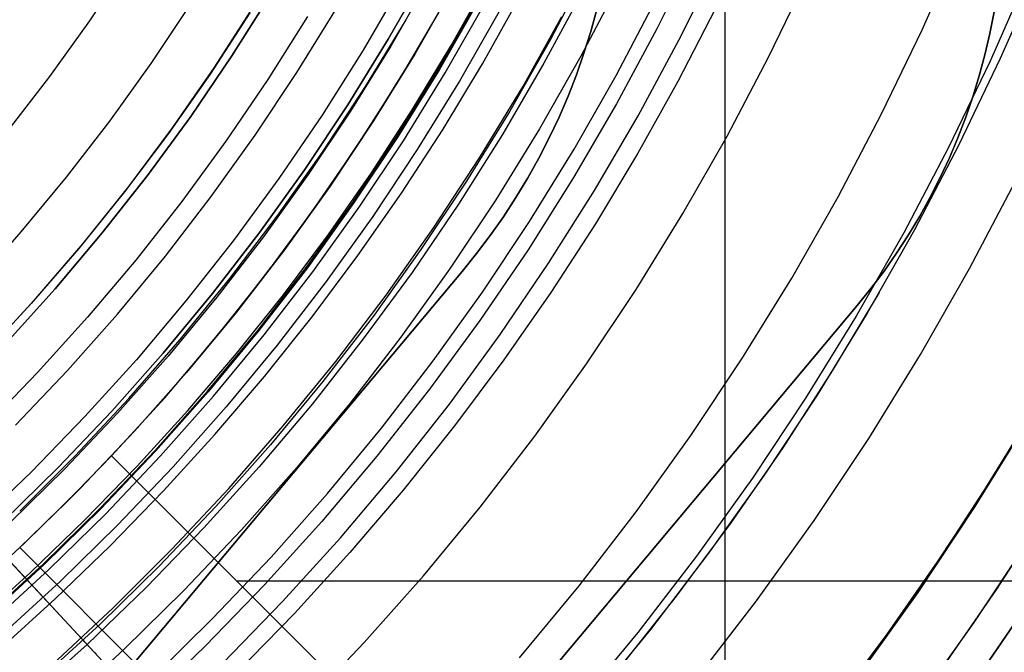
# Model space of a CAD drawing. Header units: millimetres. Extents: x 9001 to 10165, y -167 to 850.
# Tile 133 of 216: x 9606 to 9621, y 456 to 466. Entities that reach past the tile are written whole.
import ezdxf

# ---------------------------------------------------------------- set-up
doc = ezdxf.new("R2010")
doc.units = ezdxf.units.MM
for name, color, linetype in [('1', 7, 'Continuous'), ('COLOR EXT', 7, 'Continuous'), ('luz', 7, 'Continuous'), ('PLASTICO NEGRO', 7, 'Continuous')]:
    doc.layers.add(name, color=color, linetype=linetype)

msp = doc.modelspace()

# ---------------------------------------------------------------- linework, layer by layer
at = {"layer": '1', "color": 250, "true_color": 0x111111}
for p, q in [((9616.652, 541.189, 45.792), (9616.652, 424.503, 45.792)), ((9611.471, 465.24, 225.2), (9612.061, 466.275, 225.2)), ((9611.471, 465.24, 227.75), (9612.061, 466.275, 227.75)), ((9612.061, 466.275, 226.475), (9611.471, 465.24, 226.475)), ((9621.484, 466.296, 98.631), (9620.892, 464.943, 98.631)), ((9612.093, 466.153, 222.7), (9611.508, 465.132, 222.7)), ((9612.438, 465.14, 223.485), (9613.002, 466.151, 223.485)), ((9615.034, 466.114, 223.735), (9614.437, 464.976, 223.735)), ((9612.245, 464.781, 224.343), (9612.85, 465.843, 224.343)), ((9612.863, 465.836, 225.2), (9612.258, 464.773, 225.2)), ((9612.921, 464.861, 224.502), (9613.493, 465.888, 224.502)), ((9613.178, 465.664, 227.75), (9612.566, 464.591, 227.75)), ((9616.509, 465.711, 223.919), (9615.93, 464.585, 223.919)), ((9611.119, 464.508, 222.7), (9611.747, 465.539, 222.7)), ((9613.542, 464.503, 223.759), (9614.143, 465.587, 223.759)), ((9610.846, 464.225, 225.2), (9611.471, 465.24, 225.2)), ((9610.846, 464.225, 227.75), (9611.471, 465.24, 227.75)), ((9611.471, 465.24, 226.475), (9610.846, 464.225, 226.475)), ((9611.508, 465.132, 222.7), (9610.889, 464.132, 222.7)), ((9611.841, 464.149, 223.485), (9612.438, 465.14, 223.485)), ((9614.437, 464.976, 223.735), (9613.8, 463.859, 223.735)), ((9620.892, 464.943, 98.631), (9620.255, 463.61, 98.631)), ((9611.603, 463.74, 224.343), (9612.245, 464.781, 224.343)), ((9612.258, 464.773, 225.2), (9611.616, 463.732, 225.2)), ((9612.315, 463.854, 224.502), (9612.921, 464.861, 224.502)), ((9612.566, 464.591, 227.75), (9611.917, 463.539, 227.75)), ((9615.93, 464.585, 223.919), (9615.314, 463.48, 223.919)), ((9610.457, 463.498, 222.7), (9611.119, 464.508, 222.7)), ((9612.876, 463.41, 223.759), (9613.542, 464.503, 223.759)), ((9610.186, 463.232, 225.2), (9610.846, 464.225, 225.2)), ((9610.186, 463.232, 227.75), (9610.846, 464.225, 227.75)), ((9610.846, 464.225, 226.475), (9610.186, 463.232, 226.475)), ((9610.889, 464.132, 222.7), (9610.236, 463.153, 222.7)), ((9611.212, 463.178, 223.485), (9611.841, 464.149, 223.485)), ((9611.675, 462.868, 224.502), (9612.315, 463.854, 224.502)), ((9613.8, 463.859, 223.735), (9613.126, 462.765, 223.735)), ((9610.926, 462.721, 224.343), (9611.603, 463.74, 224.343)), ((9611.616, 463.732, 225.2), (9610.938, 462.713, 225.2)), ((9611.917, 463.539, 227.75), (9611.233, 462.509, 227.75)), ((9620.255, 463.61, 98.631), (9619.572, 462.301, 98.631)), ((9609.76, 462.511, 222.7), (9610.457, 463.498, 222.7)), ((9612.174, 462.339, 223.759), (9612.876, 463.41, 223.759)), ((9615.314, 463.48, 223.919), (9614.661, 462.396, 223.919)), ((9609.492, 462.263, 225.2), (9610.186, 463.232, 225.2)), ((9609.492, 462.263, 227.75), (9610.186, 463.232, 227.75)), ((9610.186, 463.232, 226.475), (9609.492, 462.263, 226.475)), ((9610.236, 463.153, 222.7), (9609.55, 462.196, 222.7)), ((9610.55, 462.229, 223.485), (9611.212, 463.178, 223.485)), ((9611.003, 461.904, 224.502), (9611.675, 462.868, 224.502)), ((9613.126, 462.765, 223.735), (9612.414, 461.694, 223.735)), ((9610.214, 461.727, 224.343), (9610.926, 462.721, 224.343)), ((9610.938, 462.713, 225.2), (9610.226, 461.718, 225.2)), ((9609.031, 461.549, 222.7), (9609.76, 462.511, 222.7)), ((9611.233, 462.509, 227.75), (9610.514, 461.505, 227.75)), ((9611.436, 461.294, 223.759), (9612.174, 462.339, 223.759)), ((9614.661, 462.396, 223.919), (9613.972, 461.334, 223.919)), ((9608.765, 461.319, 225.2), (9609.492, 462.263, 225.2)), ((9608.765, 461.319, 227.75), (9609.492, 462.263, 227.75)), ((9609.492, 462.263, 226.475), (9608.765, 461.319, 226.475)), ((9609.55, 462.196, 222.7), (9608.832, 461.264, 222.7)), ((9609.857, 461.302, 223.485), (9610.55, 462.229, 223.485)), ((9619.572, 462.301, 98.631), (9618.844, 461.015, 98.631)), ((9610.299, 460.962, 224.502), (9611.003, 461.904, 224.502)), ((9609.468, 460.758, 224.343), (9610.214, 461.727, 224.343)), ((9610.226, 461.718, 225.2), (9609.48, 460.749, 225.2)), ((9608.268, 460.612, 222.7), (9609.031, 461.549, 222.7)), ((9612.414, 461.694, 223.735), (9611.666, 460.649, 223.735)), ((9610.514, 461.505, 227.75), (9609.76, 460.525, 227.75)), ((9608.006, 460.4, 225.2), (9608.765, 461.319, 225.2)), ((9608.006, 460.4, 227.75), (9608.765, 461.319, 227.75)), ((9608.765, 461.319, 226.475), (9608.006, 460.4, 226.475)), ((9608.832, 461.264, 222.7), (9608.083, 460.357, 222.7)), ((9609.134, 460.397, 223.485), (9609.857, 461.302, 223.485)), ((9610.663, 460.274, 223.759), (9611.436, 461.294, 223.759)), ((9613.972, 461.334, 223.919), (9613.248, 460.296, 223.919)), ((9619.03, 461.334, 98.631), (9618.306, 460.127, 98.631)), ((9609.565, 460.044, 224.502), (9610.299, 460.962, 224.502)), ((9618.844, 461.015, 98.631), (9618.073, 459.755, 98.631)), ((9608.689, 459.815, 224.343), (9609.468, 460.758, 224.343)), ((9609.48, 460.749, 225.2), (9608.7, 459.805, 225.2)), ((9611.666, 460.649, 223.735), (9610.882, 459.631, 223.735)), ((9607.475, 459.702, 222.7), (9608.268, 460.612, 222.7)), ((9609.76, 460.525, 227.75), (9608.973, 459.572, 227.75)), ((9607.215, 459.508, 225.2), (9608.006, 460.4, 225.2)), ((9607.215, 459.508, 227.75), (9608.006, 460.4, 227.75)), ((9608.006, 460.4, 226.475), (9607.215, 459.508, 226.475)), ((9608.083, 460.357, 222.7), (9607.303, 459.475, 222.7)), ((9608.383, 459.516, 223.485), (9609.134, 460.397, 223.485)), ((9609.855, 459.281, 223.759), (9610.663, 460.274, 223.759)), ((9613.248, 460.296, 223.919), (9612.491, 459.281, 223.919)), ((9608.802, 459.149, 224.502), (9609.565, 460.044, 224.502)), ((9618.306, 460.127, 98.631), (9617.543, 458.943, 98.631)), ((9607.878, 458.899, 224.343), (9608.689, 459.815, 224.343)), ((9608.7, 459.805, 225.2), (9607.889, 458.89, 225.2)), ((9618.073, 459.755, 98.631), (9617.259, 458.523, 98.631)), ((9621.596, 459.853, 95.668), (9620.821, 458.565, 95.668)), ((9606.65, 458.82, 222.7), (9607.475, 459.702, 222.7)), ((9610.882, 459.631, 223.735), (9610.063, 458.64, 223.735)), ((9606.394, 458.643, 225.2), (9607.215, 459.508, 225.2)), ((9606.394, 458.643, 227.75), (9607.215, 459.508, 227.75)), ((9607.215, 459.508, 226.475), (9606.394, 458.643, 226.475)), ((9607.303, 459.475, 222.7), (9606.494, 458.621, 222.7)), ((9607.603, 458.66, 223.485), (9608.383, 459.516, 223.485)), ((9608.973, 459.572, 227.75), (9608.153, 458.647, 227.75)), ((9609.014, 458.317, 223.759), (9609.855, 459.281, 223.759)), ((9612.491, 459.281, 223.919), (9611.7, 458.292, 223.919)), ((9620.496, 458.044, 89.131), (9621.329, 459.396, 89.131)), ((9621.329, 459.396, 92.4), (9620.496, 458.044, 92.4)), ((9608.009, 458.279, 224.502), (9608.802, 459.149, 224.502)), ((9605.797, 457.966, 222.7), (9606.65, 458.82, 222.7)), ((9607.036, 458.013, 224.343), (9607.878, 458.899, 224.343)), ((9607.889, 458.89, 225.2), (9607.047, 458.002, 225.2)), ((9617.543, 458.943, 98.631), (9616.742, 457.786, 98.631)), ((9605.544, 457.808, 225.2), (9606.394, 458.643, 225.2)), ((9605.544, 457.808, 227.75), (9606.394, 458.643, 227.75)), ((9606.394, 458.643, 226.475), (9605.544, 457.808, 226.475)), ((9606.494, 458.621, 222.7), (9605.656, 457.795, 222.7)), ((9606.796, 457.829, 223.485), (9607.603, 458.66, 223.485)), ((9608.153, 458.647, 227.75), (9607.302, 457.751, 227.75)), ((9610.063, 458.64, 223.735), (9609.211, 457.677, 223.735)), ((9617.259, 458.523, 98.631), (9616.403, 457.319, 98.631)), ((9620.821, 458.565, 95.668), (9620.003, 457.305, 95.668)), ((9607.19, 457.435, 224.502), (9608.009, 458.279, 224.502)), ((9608.14, 457.381, 223.759), (9609.014, 458.317, 223.759)), ((9611.7, 458.292, 223.919), (9610.878, 457.329, 223.919)), ((9606.164, 457.155, 224.343), (9607.036, 458.013, 224.343)), ((9607.047, 458.002, 225.2), (9606.174, 457.145, 225.2)), ((9619.617, 456.722, 89.131), (9620.496, 458.044, 89.131)), ((9620.496, 458.044, 92.4), (9619.617, 456.722, 92.4)), ((9605.962, 457.024, 223.485), (9606.796, 457.829, 223.485)), ((9616.742, 457.786, 98.631), (9615.903, 456.655, 98.631)), ((9621.538, 457.856, 89.131), (9620.822, 456.75, 89.131)), ((9607.302, 457.751, 227.75), (9606.421, 456.885, 227.75)), ((9609.211, 457.677, 223.735), (9608.326, 456.745, 223.735)), ((9621.376, 457.6, 89.131), (9620.484, 456.253, 89.131)), ((9606.343, 456.617, 224.502), (9607.19, 457.435, 224.502)), ((9607.235, 456.476, 223.759), (9608.14, 457.381, 223.759)), ((9610.878, 457.329, 223.919), (9610.025, 456.392, 223.919)), ((9616.403, 457.319, 98.631), (9615.506, 456.145, 98.631)), ((9620.003, 457.305, 95.668), (9619.144, 456.072, 95.668)), ((9605.263, 456.329, 224.343), (9606.164, 457.155, 224.343)), ((9621.766, 457.231, 228.525), (9620.858, 455.866, 228.525)), ((9605.104, 456.245, 223.485), (9605.962, 457.024, 223.485)), ((9606.174, 457.145, 225.2), (9605.272, 456.318, 225.2)), ((9606.421, 456.885, 227.75), (9605.51, 456.049, 227.75)), ((9608.326, 456.745, 223.735), (9607.409, 455.844, 223.735)), ((9618.693, 455.432, 89.131), (9619.617, 456.722, 89.131)), ((9619.617, 456.722, 92.4), (9618.693, 455.432, 92.4)), ((9620.822, 456.75, 89.131), (9620.075, 455.665, 89.131)), ((9605.471, 455.826, 224.502), (9606.343, 456.617, 224.502)), ((9615.903, 456.655, 98.631), (9615.028, 455.552, 98.631)), ((9606.3, 455.603, 223.759), (9607.235, 456.476, 223.759)), ((9610.025, 456.392, 223.919), (9609.142, 455.483, 223.919)), ((9620.484, 456.253, 89.131), (9619.547, 454.938, 89.131)), ((9615.506, 456.145, 98.631), (9614.57, 455.003, 98.631)), ((9619.144, 456.072, 95.668), (9618.244, 454.868, 95.668)), ((9607.409, 455.844, 223.735), (9606.462, 454.975, 223.735)), ((9620.858, 455.866, 228.525), (9619.904, 454.532, 228.525))]:
    msp.add_line(p, q, dxfattribs=at)
at = {"layer": '1', "color": 7, "true_color": 0xf4f4f4}
for p, q in [((9614.59, 465.356, 279.75), (9614.684, 465.695, 279.75)), ((9614.684, 465.695, 282.75), (9614.59, 465.356, 282.75)), ((9614.59, 465.356, 281.25), (9614.684, 465.695, 281.25)), ((9620.796, 465.658, 279.75), (9620.732, 465.327, 279.75)), ((9620.732, 465.327, 282.75), (9620.796, 465.658, 282.75)), ((9620.796, 465.658, 281.25), (9620.732, 465.327, 281.25)), ((9614.484, 465.021, 279.75), (9614.59, 465.356, 279.75)), ((9614.59, 465.356, 282.75), (9614.484, 465.021, 282.75)), ((9614.484, 465.021, 281.25), (9614.59, 465.356, 281.25)), ((9620.732, 465.327, 279.75), (9620.656, 465, 279.75)), ((9620.656, 465, 282.75), (9620.732, 465.327, 282.75)), ((9620.732, 465.327, 281.25), (9620.656, 465, 281.25)), ((9614.367, 464.689, 279.75), (9614.484, 465.021, 279.75)), ((9614.484, 465.021, 282.75), (9614.367, 464.689, 282.75)), ((9614.367, 464.689, 281.25), (9614.484, 465.021, 281.25)), ((9620.656, 465, 279.75), (9620.569, 464.675, 279.75)), ((9620.569, 464.675, 282.75), (9620.656, 465, 282.75)), ((9620.656, 465, 281.25), (9620.569, 464.675, 281.25)), ((9614.239, 464.361, 279.75), (9614.367, 464.689, 279.75)), ((9614.367, 464.689, 282.75), (9614.239, 464.361, 282.75)), ((9614.239, 464.361, 281.25), (9614.367, 464.689, 281.25)), ((9620.569, 464.675, 279.75), (9620.471, 464.353, 279.75)), ((9620.471, 464.353, 282.75), (9620.569, 464.675, 282.75)), ((9620.569, 464.675, 281.25), (9620.471, 464.353, 281.25)), ((9614.1, 464.038, 279.75), (9614.239, 464.361, 279.75)), ((9614.239, 464.361, 282.75), (9614.1, 464.038, 282.75)), ((9614.1, 464.038, 281.25), (9614.239, 464.361, 281.25)), ((9620.471, 464.353, 279.75), (9620.362, 464.035, 279.75)), ((9620.362, 464.035, 282.75), (9620.471, 464.353, 282.75)), ((9620.471, 464.353, 281.25), (9620.362, 464.035, 281.25)), ((9613.95, 463.72, 279.75), (9614.1, 464.038, 279.75)), ((9614.1, 464.038, 282.75), (9613.95, 463.72, 282.75)), ((9613.95, 463.72, 281.25), (9614.1, 464.038, 281.25)), ((9620.362, 464.035, 279.75), (9620.241, 463.721, 279.75)), ((9620.241, 463.721, 282.75), (9620.362, 464.035, 282.75)), ((9620.362, 464.035, 281.25), (9620.241, 463.721, 281.25)), ((9613.789, 463.407, 279.75), (9613.95, 463.72, 279.75)), ((9613.95, 463.72, 282.75), (9613.789, 463.407, 282.75)), ((9613.789, 463.407, 281.25), (9613.95, 463.72, 281.25)), ((9620.241, 463.721, 279.75), (9620.11, 463.411, 279.75)), ((9620.11, 463.411, 282.75), (9620.241, 463.721, 282.75)), ((9620.241, 463.721, 281.25), (9620.11, 463.411, 281.25)), ((9613.617, 463.1, 279.75), (9613.789, 463.407, 279.75)), ((9613.789, 463.407, 282.75), (9613.617, 463.1, 282.75)), ((9613.617, 463.1, 281.25), (9613.789, 463.407, 281.25)), ((9620.11, 463.411, 279.75), (9619.968, 463.106, 279.75)), ((9619.968, 463.106, 282.75), (9620.11, 463.411, 282.75)), ((9620.11, 463.411, 281.25), (9619.968, 463.106, 281.25)), ((9613.435, 462.798, 279.75), (9613.617, 463.1, 279.75)), ((9613.617, 463.1, 282.75), (9613.435, 462.798, 282.75)), ((9613.435, 462.798, 281.25), (9613.617, 463.1, 281.25)), ((9619.968, 463.106, 279.75), (9619.815, 462.806, 279.75)), ((9619.815, 462.806, 282.75), (9619.968, 463.106, 282.75)), ((9619.968, 463.106, 281.25), (9619.815, 462.806, 281.25)), ((9613.243, 462.504, 279.75), (9613.435, 462.798, 279.75)), ((9613.435, 462.798, 282.75), (9613.243, 462.504, 282.75)), ((9613.243, 462.504, 281.25), (9613.435, 462.798, 281.25)), ((9619.815, 462.806, 279.75), (9619.652, 462.512, 279.75)), ((9619.652, 462.512, 282.75), (9619.815, 462.806, 282.75)), ((9619.815, 462.806, 281.25), (9619.652, 462.512, 281.25)), ((9613.041, 462.216, 279.75), (9613.243, 462.504, 279.75)), ((9613.243, 462.504, 282.75), (9613.041, 462.216, 282.75)), ((9613.041, 462.216, 281.25), (9613.243, 462.504, 281.25)), ((9619.652, 462.512, 279.75), (9619.479, 462.224, 279.75)), ((9619.479, 462.224, 282.75), (9619.652, 462.512, 282.75)), ((9619.652, 462.512, 281.25), (9619.479, 462.224, 281.25)), ((9612.829, 461.935, 279.75), (9613.041, 462.216, 279.75)), ((9613.041, 462.216, 282.75), (9612.829, 461.935, 282.75)), ((9612.829, 461.935, 281.25), (9613.041, 462.216, 281.25)), ((9619.479, 462.224, 279.75), (9619.296, 461.941, 279.75)), ((9619.296, 461.941, 282.75), (9619.479, 462.224, 282.75)), ((9619.479, 462.224, 281.25), (9619.296, 461.941, 281.25)), ((9612.608, 461.661, 279.75), (9612.829, 461.935, 279.75)), ((9612.829, 461.935, 282.75), (9612.608, 461.661, 282.75)), ((9612.608, 461.661, 281.25), (9612.829, 461.935, 281.25)), ((9619.296, 461.941, 279.75), (9619.104, 461.666, 279.75)), ((9619.104, 461.666, 282.75), (9619.296, 461.941, 282.75)), ((9619.296, 461.941, 281.25), (9619.104, 461.666, 281.25)), ((9604.226, 451.655, 279.75), (9612.608, 461.661, 279.75)), ((9612.608, 461.661, 282.75), (9604.226, 451.655, 282.75)), ((9604.226, 451.655, 281.25), (9612.608, 461.661, 281.25)), ((9612.608, 461.661, 282.75), (9612.608, 461.661, 279.75)), ((9619.104, 461.666, 279.75), (9618.901, 461.397, 279.75)), ((9618.901, 461.397, 282.75), (9619.104, 461.666, 282.75)), ((9619.104, 461.666, 281.25), (9618.901, 461.397, 281.25)), ((9618.901, 461.397, 279.75), (9618.69, 461.135, 279.75)), ((9618.69, 461.135, 282.75), (9618.901, 461.397, 282.75)), ((9618.901, 461.397, 281.25), (9618.69, 461.135, 281.25)), ((9618.69, 461.135, 279.75), (9606.766, 446.901, 279.75)), ((9606.766, 446.901, 282.75), (9618.69, 461.135, 282.75)), ((9618.69, 461.135, 281.25), (9606.766, 446.901, 281.25)), ((9618.69, 461.135, 282.75), (9618.69, 461.135, 279.75)), ((9608.417, 456.658, 279.75), (9608.417, 456.658, 282.75))]:
    msp.add_line(p, q, dxfattribs=at)
at = {"layer": 'COLOR EXT', "color": 30, "true_color": 0xff8d00}
for p, q in [((9612.476, 466.057, 29.562), (9611.878, 465.008, 29.562)), ((9611.878, 465.008, 25.412), (9612.476, 466.057, 25.412)), ((9609.338, 465.644, 29.562), (9608.728, 464.702, 29.562)), ((9608.793, 464.799, 19.162), (9609.402, 465.746, 19.162)), ((9608.793, 464.799, 24.362), (9609.402, 465.746, 24.362)), ((9611.628, 464.592, 21.262), (9612.243, 465.638, 21.262)), ((9611.878, 465.008, 29.562), (9611.244, 463.979, 29.562)), ((9611.244, 463.979, 25.412), (9611.878, 465.008, 25.412)), ((9608.151, 463.874, 19.162), (9608.793, 464.799, 19.162)), ((9608.151, 463.874, 24.362), (9608.793, 464.799, 24.362)), ((9608.728, 464.702, 29.562), (9608.086, 463.783, 29.562)), ((9610.977, 463.568, 21.262), (9611.628, 464.592, 21.262)), ((9611.244, 463.979, 29.562), (9610.575, 462.973, 29.562)), ((9610.575, 462.973, 25.412), (9611.244, 463.979, 25.412)), ((9607.478, 462.971, 19.162), (9608.151, 463.874, 19.162)), ((9607.478, 462.971, 24.362), (9608.151, 463.874, 24.362)), ((9608.086, 463.783, 29.562), (9607.412, 462.886, 29.562)), ((9610.29, 462.567, 21.262), (9610.977, 463.568, 21.262)), ((9606.773, 462.092, 19.162), (9607.478, 462.971, 19.162)), ((9606.773, 462.092, 24.362), (9607.478, 462.971, 24.362)), ((9610.575, 462.973, 29.562), (9609.871, 461.991, 29.562)), ((9609.871, 461.991, 25.412), (9610.575, 462.973, 25.412)), ((9607.412, 462.886, 29.562), (9606.707, 462.013, 29.562)), ((9609.57, 461.591, 21.262), (9610.29, 462.567, 21.262)), ((9606.707, 462.013, 29.562), (9605.973, 461.165, 29.562)), ((9606.039, 461.239, 19.162), (9606.773, 462.092, 19.162)), ((9606.039, 461.239, 24.362), (9606.773, 462.092, 24.362)), ((9609.871, 461.991, 29.562), (9609.134, 461.033, 29.562)), ((9609.134, 461.033, 25.412), (9609.871, 461.991, 25.412)), ((9608.816, 460.64, 21.262), (9609.57, 461.591, 21.262)), ((9605.973, 461.165, 29.562), (9605.21, 460.342, 29.562)), ((9605.275, 460.411, 19.162), (9606.039, 461.239, 19.162)), ((9605.275, 460.411, 24.362), (9606.039, 461.239, 24.362)), ((9609.134, 461.033, 29.562), (9608.365, 460.102, 29.562)), ((9608.365, 460.102, 25.412), (9609.134, 461.033, 25.412)), ((9608.03, 459.715, 21.262), (9608.816, 460.64, 21.262)), ((9608.365, 460.102, 29.562), (9607.564, 459.197, 29.562)), ((9607.564, 459.197, 25.412), (9608.365, 460.102, 25.412)), ((9607.212, 458.819, 21.262), (9608.03, 459.715, 21.262)), ((9607.564, 459.197, 29.562), (9606.732, 458.321, 29.562)), ((9606.732, 458.321, 25.412), (9607.564, 459.197, 25.412)), ((9606.514, 458.102, 25.262), (9607.212, 458.819, 25.262)), ((9607.212, 458.819, 25.262), (9607.212, 458.819, 21.262)), ((9634.091, 431.939, 25.262), (9607.212, 458.819, 25.262)), ((9607.212, 458.819, 21.262), (9634.091, 431.939, 21.262)), ((9607.212, 458.819, 23.262), (9634.091, 431.939, 23.262)), ((9606.732, 458.321, 29.562), (9605.87, 457.474, 29.562)), ((9605.87, 457.474, 25.412), (9606.732, 458.321, 25.412)), ((9605.797, 457.405, 25.262), (9606.514, 458.102, 25.262)), ((9605.87, 457.474, 29.562), (9604.98, 456.657, 29.562)), ((9604.98, 456.657, 25.412), (9605.87, 457.474, 25.412)), ((9604.901, 456.588, 21.262), (9605.797, 457.405, 21.262)), ((9605.797, 457.405, 21.262), (9605.797, 457.405, 25.262)), ((9632.677, 430.525, 21.262), (9605.797, 457.405, 21.262)), ((9605.797, 457.405, 25.262), (9632.677, 430.525, 25.262)), ((9632.677, 430.525, 23.262), (9605.797, 457.405, 23.262)), ((9609.138, 456.893, 21.262), (9650.001, 456.893, 21.262))]:
    msp.add_line(p, q, dxfattribs=at)
at = {"layer": 'luz', "color": 7, "true_color": 0xffffff}
for p, q in [((9619.69, 465.385, -24.18), (9620.27, 466.704, -24.18)), ((9607.454, 466.397, -20.851), (9606.871, 465.52, -20.851)), ((9614.556, 466.354, -22.362), (9613.967, 465.232, -22.362)), ((9621.333, 466.258, -23.873), (9620.737, 464.902, -23.873)), ((9617.325, 464.961, -23.117), (9617.922, 466.199, -23.117)), ((9614.979, 464.679, -22.054), (9615.586, 465.836, -22.054)), ((9607.82, 464.865, -20.543), (9608.425, 465.775, -20.543)), ((9610.065, 464.725, -21.606), (9610.673, 465.712, -21.606)), ((9612.348, 464.72, -22.669), (9612.956, 465.786, -22.669)), ((9606.871, 465.52, -20.851), (9606.258, 464.664, -20.851)), ((9619.065, 464.086, -24.18), (9619.69, 465.385, -24.18)), ((9613.967, 465.232, -22.362), (9613.34, 464.132, -22.362)), ((9616.687, 463.745, -23.117), (9617.325, 464.961, -23.117)), ((9620.737, 464.902, -23.873), (9620.095, 463.568, -23.873)), ((9607.184, 463.977, -20.543), (9607.82, 464.865, -20.543)), ((9606.258, 464.664, -20.851), (9605.616, 463.83, -20.851)), ((9609.422, 463.759, -21.606), (9610.065, 464.725, -21.606)), ((9611.704, 463.675, -22.669), (9612.348, 464.72, -22.669)), ((9614.332, 463.544, -22.054), (9614.979, 464.679, -22.054)), ((9613.34, 464.132, -22.362), (9612.675, 463.053, -22.362)), ((9606.517, 463.111, -20.543), (9607.184, 463.977, -20.543)), ((9618.395, 462.81, -24.18), (9619.065, 464.086, -24.18)), ((9608.747, 462.816, -21.606), (9609.422, 463.759, -21.606)), ((9611.025, 462.653, -22.669), (9611.704, 463.675, -22.669)), ((9616.007, 462.551, -23.117), (9616.687, 463.745, -23.117)), ((9613.646, 462.431, -22.054), (9614.332, 463.544, -22.054)), ((9620.095, 463.568, -23.873), (9619.407, 462.257, -23.873)), ((9605.822, 462.268, -20.543), (9606.517, 463.111, -20.543)), ((9612.675, 463.053, -22.362), (9611.974, 461.998, -22.362)), ((9620.418, 461.704, -23.565), (9621.125, 463.05, -23.565)), ((9608.04, 461.897, -21.606), (9608.747, 462.816, -21.606)), ((9617.682, 461.558, -24.18), (9618.395, 462.81, -24.18)), ((9610.311, 461.655, -22.669), (9611.025, 462.653, -22.669)), ((9615.286, 461.381, -23.117), (9616.007, 462.551, -23.117)), ((9612.923, 461.343, -22.054), (9613.646, 462.431, -22.054)), ((9605.097, 461.451, -20.543), (9605.822, 462.268, -20.543)), ((9619.407, 462.257, -23.873), (9618.673, 460.97, -23.873)), ((9607.301, 461.003, -21.606), (9608.04, 461.897, -21.606)), ((9611.974, 461.998, -22.362), (9611.236, 460.968, -22.362)), ((9619.665, 460.382, -23.565), (9620.418, 461.704, -23.565)), ((9609.562, 460.683, -22.669), (9610.311, 461.655, -22.669)), ((9616.926, 460.331, -24.18), (9617.682, 461.558, -24.18)), ((9612.162, 460.281, -22.054), (9612.923, 461.343, -22.054)), ((9614.525, 460.237, -23.117), (9615.286, 461.381, -23.117)), ((9606.532, 460.134, -21.606), (9607.301, 461.003, -21.606)), ((9611.236, 460.968, -22.362), (9610.463, 459.964, -22.362)), ((9618.673, 460.97, -23.873), (9617.896, 459.709, -23.873)), ((9608.781, 459.737, -22.669), (9609.562, 460.683, -22.669)), ((9618.867, 459.088, -23.565), (9619.665, 460.382, -23.565)), ((9611.365, 459.245, -22.054), (9612.162, 460.281, -22.054)), ((9613.725, 459.12, -23.117), (9614.525, 460.237, -23.117)), ((9616.127, 459.131, -24.18), (9616.926, 460.331, -24.18)), ((9605.733, 459.293, -21.606), (9606.532, 460.134, -21.606)), ((9610.463, 459.964, -22.362), (9609.657, 458.987, -22.362)), ((9607.967, 458.818, -22.669), (9608.781, 459.737, -22.669)), ((9617.896, 459.709, -23.873), (9617.076, 458.476, -23.873)), ((9620.507, 458.037, -24.628), (9621.34, 459.389, -24.628)), ((9610.533, 458.238, -22.054), (9611.365, 459.245, -22.054)), ((9615.288, 457.959, -24.18), (9616.127, 459.131, -24.18)), ((9609.657, 458.987, -22.362), (9608.816, 458.039, -22.362)), ((9612.887, 458.031, -23.117), (9613.725, 459.12, -23.117)), ((9618.025, 457.821, -23.565), (9618.867, 459.088, -23.565)), ((9607.122, 457.928, -22.669), (9607.967, 458.818, -22.669)), ((9617.076, 458.476, -23.873), (9616.214, 457.272, -23.873)), ((9609.666, 457.26, -22.054), (9610.533, 458.238, -22.054)), ((9606.247, 457.068, -22.669), (9607.122, 457.928, -22.669)), ((9608.816, 458.039, -22.362), (9607.944, 457.12, -22.362)), ((9612.012, 456.972, -23.117), (9612.887, 458.031, -23.117)), ((9614.409, 456.817, -24.18), (9615.288, 457.959, -24.18)), ((9619.627, 456.715, -24.628), (9620.507, 458.037, -24.628)), ((9617.14, 456.585, -23.565), (9618.025, 457.821, -23.565)), ((9608.766, 456.312, -22.054), (9609.666, 457.26, -22.054)), ((9616.214, 457.272, -23.873), (9615.311, 456.098, -23.873)), ((9605.342, 456.239, -22.669), (9606.247, 457.068, -22.669)), ((9607.944, 457.12, -22.362), (9607.041, 456.232, -22.362)), ((9611.101, 455.944, -23.117), (9612.012, 456.972, -23.117)), ((9613.492, 455.706, -24.18), (9614.409, 456.817, -24.18)), ((9618.703, 455.424, -24.628), (9619.627, 456.715, -24.628)), ((9616.212, 455.38, -23.565), (9617.14, 456.585, -23.565)), ((9607.834, 455.396, -22.054), (9608.766, 456.312, -22.054)), ((9607.041, 456.232, -22.362), (9606.107, 455.376, -22.362)), ((9615.311, 456.098, -23.873), (9614.368, 454.957, -23.873)), ((9610.155, 454.947, -23.117), (9611.101, 455.944, -23.117))]:
    msp.add_line(p, q, dxfattribs=at)
at = {"layer": 'PLASTICO NEGRO', "color": 254, "true_color": 0xcad1ee}
for p, q in [((9616.189, 466.577, 33.562), (9615.607, 465.399, 33.562)), ((9615.945, 465.225, 35.062), (9616.533, 466.415, 35.062)), ((9611.679, 466.093, 30.194), (9611.083, 465.071, 30.194)), ((9614.469, 465.986, 34.431), (9613.867, 464.867, 34.431)), ((9609.062, 464.98, 29.562), (9609.662, 465.932, 29.562)), ((9609.662, 465.932, 31.062), (9609.062, 464.98, 31.062)), ((9609.662, 465.932, 29.562), (9609.062, 464.98, 29.562)), ((9610.23, 465.588, 31.315), (9609.618, 464.616, 31.315)), ((9615.607, 465.399, 33.562), (9614.985, 464.241, 33.562)), ((9615.317, 464.056, 35.062), (9615.945, 465.225, 35.062)), ((9611.083, 465.071, 30.194), (9610.452, 464.07, 30.194)), ((9608.429, 464.048, 29.562), (9609.062, 464.98, 29.562)), ((9609.062, 464.98, 31.062), (9608.429, 464.048, 31.062)), ((9609.062, 464.98, 29.562), (9608.429, 464.048, 29.562)), ((9613.867, 464.867, 34.431), (9613.228, 463.77, 34.431)), ((9609.618, 464.616, 31.315), (9608.972, 463.665, 31.315)), ((9614.985, 464.241, 33.562), (9614.323, 463.106, 33.562)), ((9607.764, 463.139, 29.562), (9608.429, 464.048, 29.562)), ((9608.429, 464.048, 31.062), (9607.764, 463.139, 31.062)), ((9608.429, 464.048, 29.562), (9607.764, 463.139, 29.562)), ((9610.452, 464.07, 30.194), (9609.786, 463.091, 30.194)), ((9614.648, 462.909, 35.062), (9615.317, 464.056, 35.062)), ((9613.228, 463.77, 34.431), (9612.551, 462.696, 34.431)), ((9608.972, 463.665, 31.315), (9608.294, 462.738, 31.315)), ((9607.069, 462.254, 29.562), (9607.764, 463.139, 29.562)), ((9607.764, 463.139, 31.062), (9607.069, 462.254, 31.062)), ((9607.764, 463.139, 29.562), (9607.069, 462.254, 29.562)), ((9609.786, 463.091, 30.194), (9609.088, 462.136, 30.194)), ((9614.323, 463.106, 33.562), (9613.622, 461.994, 33.562)), ((9613.94, 461.786, 35.062), (9614.648, 462.909, 35.062)), ((9608.294, 462.738, 31.315), (9607.584, 461.834, 31.315)), ((9612.551, 462.696, 34.431), (9611.837, 461.645, 34.431)), ((9606.343, 461.393, 29.562), (9607.069, 462.254, 29.562)), ((9607.069, 462.254, 31.062), (9606.343, 461.393, 31.062)), ((9607.069, 462.254, 29.562), (9606.343, 461.393, 29.562)), ((9609.088, 462.136, 30.194), (9608.357, 461.205, 30.194)), ((9613.622, 461.994, 33.562), (9612.883, 460.907, 33.562)), ((9607.584, 461.834, 31.315), (9606.843, 460.956, 31.315)), ((9613.194, 460.688, 35.062), (9613.94, 461.786, 35.062)), ((9611.837, 461.645, 34.431), (9611.087, 460.62, 34.431)), ((9605.588, 460.557, 29.562), (9606.343, 461.393, 29.562)), ((9606.343, 461.393, 31.062), (9605.588, 460.557, 31.062)), ((9606.343, 461.393, 29.562), (9605.588, 460.557, 29.562)), ((9608.357, 461.205, 30.194), (9607.594, 460.301, 30.194)), ((9606.843, 460.956, 31.315), (9606.073, 460.104, 31.315)), ((9612.883, 460.907, 33.562), (9612.108, 459.846, 33.562)), ((9612.411, 459.617, 35.062), (9613.194, 460.688, 35.062)), ((9611.087, 460.62, 34.431), (9610.302, 459.621, 34.431)), ((9607.594, 460.301, 30.194), (9606.8, 459.423, 30.194)), ((9606.073, 460.104, 31.315), (9605.273, 459.278, 31.315)), ((9612.108, 459.846, 33.562), (9611.296, 458.813, 33.562)), ((9610.302, 459.621, 34.431), (9609.484, 458.65, 34.431)), ((9611.591, 458.573, 35.062), (9612.411, 459.617, 35.062)), ((9606.8, 459.423, 30.194), (9605.977, 458.573, 30.194)), ((9611.296, 458.813, 33.562), (9610.449, 457.808, 33.562)), ((9605.977, 458.573, 30.194), (9605.125, 457.752, 30.194)), ((9609.484, 458.65, 34.431), (9608.632, 457.708, 34.431)), ((9610.735, 457.558, 35.062), (9611.591, 458.573, 35.062)), ((9606.834, 455.915, 34.431), (9604.446, 458.481, 31.315)), ((9610.449, 457.808, 33.562), (9609.567, 456.833, 33.562)), ((9605.125, 457.752, 30.194), (9607.706, 454.977, 33.562)), ((9608.632, 457.708, 34.431), (9607.748, 456.796, 34.431)), ((9609.845, 456.573, 35.062), (9610.735, 457.558, 35.062)), ((9607.748, 456.796, 34.431), (9606.834, 455.915, 34.431)), ((9609.567, 456.833, 33.562), (9608.653, 455.889, 33.562)), ((9620.59, 455.473, 33.562), (9621.512, 456.829, 33.562)), ((9621.512, 456.829, 35.062), (9620.59, 455.473, 35.062)), ((9620.59, 455.473, 34.312), (9621.512, 456.829, 34.312)), ((9608.921, 455.62, 35.062), (9609.845, 456.573, 35.062)), ((9606.834, 455.915, 34.431), (9605.889, 455.066, 34.431)), ((9606.879, 455.867, 34.487), (9606.834, 455.915, 34.431)), ((9606.925, 455.817, 34.541), (9606.879, 455.867, 34.487)), ((9606.972, 455.767, 34.593), (9606.925, 455.817, 34.541)), ((9608.653, 455.889, 33.562), (9607.706, 454.977, 33.562))]:
    msp.add_line(p, q, dxfattribs=at)

doc.saveas('drawing.dxf')
